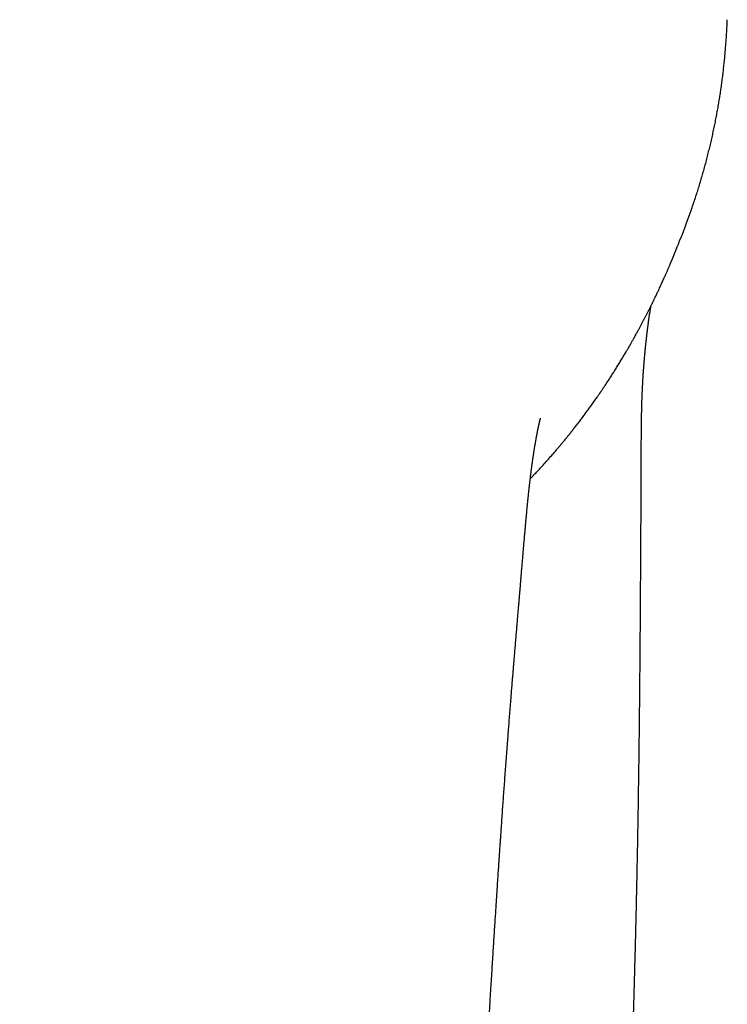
# Model space of a CAD drawing. Header units: millimetres. Extents: x 8 to 651, y 12 to 732.
# Tile 3 of 39: x 281 to 306, y 317 to 352. Entities that reach past the tile are written whole.
import ezdxf

# ---------------------------------------------------------------- set-up
doc = ezdxf.new("R2010")
doc.units = ezdxf.units.MM

msp = doc.modelspace()

# ---------------------------------------------------------------- linework, layer by layer
at = {"color": 7, "linetype": 'Continuous', "lineweight": 30}
for p, q in [((306.01, 351.709), (306.01, 351.703)), ((303.296, 341.442), (303.295, 341.433)), ((298.937, 334.026), (298.94, 334.059))]:
    msp.add_line(p, q, dxfattribs=at)
for points, knots in [([(304.749, 345.038), (304.768, 345.092), (304.81, 345.214), (304.874, 345.405), (304.94, 345.607), (305.004, 345.81), (305.065, 346.013), (305.125, 346.216), (305.183, 346.418), (305.238, 346.62), (305.292, 346.822), (305.343, 347.024), (305.393, 347.225), (305.44, 347.426), (305.486, 347.628), (305.53, 347.828), (305.571, 348.029), (305.611, 348.229), (305.649, 348.429), (305.685, 348.629), (305.719, 348.828), (305.751, 349.026), (305.781, 349.224), (305.809, 349.422), (305.836, 349.62), (305.86, 349.817), (305.883, 350.013), (305.904, 350.208), (305.924, 350.403), (305.941, 350.598), (305.957, 350.792), (305.972, 350.986), (305.984, 351.179), (305.995, 351.372), (306.004, 351.549), (306.008, 351.661), (306.01, 351.709)], [0, 0, 0, 0, 0.024556, 0.054764, 0.084984, 0.115123, 0.145171, 0.175139, 0.205035, 0.23487, 0.264653, 0.294393, 0.3241, 0.353784, 0.383454, 0.413093, 0.442692, 0.472276, 0.501856, 0.531439, 0.561038, 0.590547, 0.620065, 0.649673, 0.679324, 0.708965, 0.738559, 0.768106, 0.797722, 0.827432, 0.857229, 0.887107, 0.917058, 0.947075, 0.977148, 1, 1, 1, 1]), ([(304.607, 344.641), (304.652, 344.763), (304.7, 344.895), (304.745, 345.027), (304.749, 345.037)], [0, 0, 0, 0, 0.925134, 1, 1, 1, 1]), ([(304.282, 343.81), (304.297, 343.844), (304.361, 343.998), (304.47, 344.275), (304.561, 344.519), (304.607, 344.641)], [0, 0, 0, 0, 0.1245366, 0.5622825, 1, 1, 1, 1]), ([(299.097, 335.598), (299.12, 335.622), (299.184, 335.688), (299.29, 335.801), (299.418, 335.937), (299.554, 336.086), (299.699, 336.248), (299.82, 336.384), (299.908, 336.487), (299.963, 336.549), (300.011, 336.606), (300.053, 336.655), (300.088, 336.697), (300.118, 336.732), (300.143, 336.762), (300.163, 336.786), (300.184, 336.811), (300.21, 336.842), (300.242, 336.88), (300.283, 336.931), (300.335, 336.994), (300.398, 337.072), (300.469, 337.159), (300.546, 337.256), (300.63, 337.362), (300.719, 337.476), (300.81, 337.595), (300.904, 337.718), (301, 337.847), (301.099, 337.98), (301.182, 338.094), (301.248, 338.187), (301.299, 338.258), (301.349, 338.329), (301.397, 338.397), (301.439, 338.458), (301.476, 338.51), (301.506, 338.554), (301.53, 338.589), (301.547, 338.615), (301.561, 338.634), (301.574, 338.654), (301.59, 338.677), (301.609, 338.705), (301.63, 338.736), (301.669, 338.794), (301.726, 338.879), (301.802, 338.994), (301.882, 339.116), (301.963, 339.242), (302.045, 339.371), (302.127, 339.502), (302.213, 339.641), (302.283, 339.755), (302.336, 339.844), (302.372, 339.904), (302.408, 339.965), (302.444, 340.025), (302.476, 340.081), (302.504, 340.129), (302.528, 340.169), (302.545, 340.199), (302.558, 340.221), (302.567, 340.236), (302.575, 340.251), (302.585, 340.268), (302.598, 340.29), (302.614, 340.319), (302.635, 340.356), (302.661, 340.401), (302.688, 340.45), (302.73, 340.523), (302.782, 340.617), (302.844, 340.729), (302.901, 340.835), (302.955, 340.934), (303.004, 341.027), (303.051, 341.116), (303.097, 341.202), (303.142, 341.289), (303.187, 341.378), (303.227, 341.456), (303.261, 341.523), (303.289, 341.579), (303.317, 341.634), (303.341, 341.683), (303.36, 341.721), (303.375, 341.75), (303.387, 341.775), (303.401, 341.804), (303.418, 341.839), (303.437, 341.878), (303.459, 341.924), (303.484, 341.976), (303.511, 342.032), (303.539, 342.09), (303.566, 342.147), (303.592, 342.202), (303.621, 342.264), (303.653, 342.334), (303.688, 342.409), (303.721, 342.482), (303.753, 342.551), (303.782, 342.617), (303.811, 342.681), (303.839, 342.743), (303.871, 342.816), (303.908, 342.901), (303.941, 342.976), (303.966, 343.034), (303.981, 343.071), (303.995, 343.103), (304.006, 343.128), (304.013, 343.147), (304.019, 343.16), (304.024, 343.172), (304.029, 343.184), (304.035, 343.197), (304.04, 343.21), (304.047, 343.225), (304.054, 343.243), (304.063, 343.264), (304.072, 343.285), (304.082, 343.309), (304.091, 343.331), (304.1, 343.354), (304.11, 343.377), (304.119, 343.401), (304.129, 343.425), (304.139, 343.449), (304.149, 343.474), (304.159, 343.499), (304.168, 343.524), (304.178, 343.549), (304.189, 343.575), (304.199, 343.601), (304.209, 343.627), (304.22, 343.654), (304.231, 343.682), (304.243, 343.712), (304.256, 343.743), (304.268, 343.774), (304.277, 343.796), (304.282, 343.808), (304.283, 343.809)], [0, 0, 0, 0, 0.007242, 0.020663, 0.034738, 0.049472, 0.066442, 0.084215, 0.091201, 0.097561, 0.103269, 0.108325, 0.112417, 0.115953, 0.118934, 0.12136, 0.123383, 0.126641, 0.130686, 0.135287, 0.142296, 0.150274, 0.159222, 0.169138, 0.180218, 0.191872, 0.203992, 0.216578, 0.229629, 0.243146, 0.25713, 0.264151, 0.271285, 0.27853, 0.285489, 0.291595, 0.296843, 0.301235, 0.304771, 0.307216, 0.308975, 0.310769, 0.313122, 0.316034, 0.319303, 0.322652, 0.333617, 0.34534, 0.357821, 0.371061, 0.383735, 0.397045, 0.410989, 0.425566, 0.431467, 0.437465, 0.44356, 0.449712, 0.455283, 0.460058, 0.464036, 0.467219, 0.469077, 0.470492, 0.471747, 0.473476, 0.475703, 0.478426, 0.482273, 0.48681, 0.491953, 0.497107, 0.508955, 0.520206, 0.530861, 0.540666, 0.549907, 0.558586, 0.567103, 0.575732, 0.584472, 0.593323, 0.598831, 0.604381, 0.609943, 0.614894, 0.618987, 0.621203, 0.623523, 0.626374, 0.629756, 0.633669, 0.638113, 0.643249, 0.648936, 0.654675, 0.660221, 0.665572, 0.670729, 0.678442, 0.685677, 0.692435, 0.699146, 0.70531, 0.711, 0.716815, 0.722893, 0.73185, 0.741334, 0.745205, 0.749088, 0.752367, 0.754898, 0.756711, 0.75801, 0.759362, 0.760787, 0.762289, 0.763867, 0.765522, 0.768162, 0.770981, 0.77398, 0.777204, 0.781102, 0.785818, 0.791373, 0.79778, 0.805044, 0.813173, 0.822168, 0.832034, 0.842324, 0.853417, 0.865316, 0.878019, 0.891528, 0.905842, 0.920961, 0.938523, 0.957058, 0.976567, 0.99705, 1, 1, 1, 1]), ([(301.078, 279.286), (301.083, 279.366), (301.091, 279.529), (301.105, 279.78), (301.119, 280.041), (301.133, 280.312), (301.147, 280.567), (301.16, 280.805), (301.172, 281.023), (301.182, 281.216), (301.191, 281.38), (301.198, 281.515), (301.205, 281.646), (301.212, 281.775), (301.218, 281.9), (301.225, 282.02), (301.231, 282.13), (301.236, 282.228), (301.241, 282.317), (301.245, 282.395), (301.248, 282.462), (301.251, 282.515), (301.253, 282.556), (301.255, 282.587), (301.256, 282.613), (301.258, 282.639), (301.259, 282.671), (301.261, 282.709), (301.264, 282.755), (301.267, 282.815), (301.271, 282.888), (301.275, 282.973), (301.28, 283.063), (301.285, 283.155), (301.29, 283.25), (301.295, 283.346), (301.3, 283.445), (301.307, 283.584), (301.317, 283.766), (301.329, 283.993), (301.344, 284.293), (301.364, 284.664), (301.387, 285.104), (301.405, 285.452), (301.418, 285.706), (301.426, 285.866), (301.434, 286.026), (301.442, 286.186), (301.45, 286.346), (301.458, 286.489), (301.464, 286.614), (301.469, 286.717), (301.474, 286.81), (301.478, 286.894), (301.482, 286.967), (301.485, 287.029), (301.488, 287.079), (301.49, 287.119), (301.491, 287.154), (301.493, 287.188), (301.495, 287.228), (301.497, 287.273), (301.5, 287.334), (301.504, 287.411), (301.509, 287.506), (301.515, 287.614), (301.521, 287.749), (301.529, 287.906), (301.538, 288.082), (301.547, 288.255), (301.555, 288.425), (301.563, 288.591), (301.571, 288.753), (301.581, 288.952), (301.593, 289.187), (301.606, 289.453), (301.62, 289.745), (301.636, 290.071), (301.654, 290.438), (301.672, 290.813), (301.691, 291.198), (301.709, 291.591), (301.728, 291.986), (301.747, 292.381), (301.766, 292.777), (301.785, 293.184), (301.804, 293.603), (301.824, 294.035), (301.844, 294.479), (301.865, 294.937), (301.887, 295.407), (301.908, 295.89), (301.93, 296.383), (301.953, 296.885), (301.975, 297.397), (301.998, 297.921), (302.017, 298.369), (302.033, 298.738), (302.045, 299.024), (302.057, 299.312), (302.069, 299.595), (302.081, 299.869), (302.092, 300.132), (302.102, 300.376), (302.112, 300.603), (302.12, 300.812), (302.129, 301.012), (302.136, 301.203), (302.144, 301.383), (302.151, 301.554), (302.157, 301.714), (302.164, 301.865), (302.169, 302.007), (302.175, 302.138), (302.18, 302.26), (302.184, 302.364), (302.187, 302.453), (302.19, 302.528), (302.193, 302.597), (302.196, 302.661), (302.198, 302.725), (302.201, 302.797), (302.204, 302.878), (302.208, 302.97), (302.212, 303.067), (302.216, 303.165), (302.22, 303.262), (302.223, 303.357), (302.227, 303.457), (302.232, 303.567), (302.236, 303.689), (302.242, 303.82), (302.247, 303.962), (302.253, 304.113), (302.259, 304.274), (302.266, 304.444), (302.273, 304.625), (302.281, 304.816), (302.288, 305.015), (302.296, 305.223), (302.305, 305.439), (302.314, 305.665), (302.322, 305.885), (302.331, 306.098), (302.339, 306.303), (302.347, 306.515), (302.356, 306.733), (302.365, 306.957), (302.374, 307.188), (302.383, 307.423), (302.392, 307.659), (302.401, 307.892), (302.41, 308.119), (302.419, 308.337), (302.427, 308.545), (302.435, 308.743), (302.442, 308.931), (302.449, 309.11), (302.455, 309.279), (302.462, 309.438), (302.467, 309.587), (302.473, 309.726), (302.478, 309.853), (302.482, 309.968), (302.486, 310.072), (302.49, 310.167), (302.493, 310.253), (302.496, 310.331), (302.499, 310.402), (302.501, 310.464), (302.503, 310.515), (302.504, 310.558), (302.506, 310.594), (302.507, 310.624), (302.508, 310.653), (302.509, 310.687), (302.511, 310.731), (302.513, 310.786), (302.516, 310.852), (302.518, 310.928), (302.522, 311.015), (302.525, 311.109), (302.529, 311.209), (302.533, 311.313), (302.537, 311.42), (302.541, 311.527), (302.546, 311.665), (302.552, 311.832), (302.56, 312.037), (302.567, 312.246), (302.575, 312.456), (302.582, 312.645), (302.588, 312.815), (302.594, 312.968), (302.599, 313.119), (302.604, 313.272), (302.61, 313.428), (302.615, 313.581), (302.621, 313.73), (302.626, 313.876), (302.63, 314.001), (302.633, 314.1), (302.636, 314.169), (302.638, 314.226), (302.639, 314.268), (302.64, 314.298), (302.641, 314.318), (302.642, 314.337), (302.642, 314.357), (302.643, 314.383), (302.644, 314.415), (302.646, 314.455), (302.647, 314.504), (302.649, 314.561), (302.651, 314.625), (302.654, 314.697), (302.659, 314.866), (302.668, 315.128), (302.678, 315.413), (302.684, 315.626), (302.689, 315.77), (302.694, 315.913), (302.698, 316.051), (302.702, 316.181), (302.706, 316.294), (302.709, 316.39), (302.711, 316.471), (302.713, 316.546), (302.715, 316.613), (302.717, 316.672), (302.719, 316.721), (302.72, 316.766), (302.721, 316.813), (302.723, 316.87), (302.725, 316.937), (302.728, 317.014), (302.73, 317.101), (302.737, 317.349), (302.748, 317.718), (302.762, 318.201), (302.771, 318.545), (302.777, 318.784), (302.781, 318.919), (302.784, 319.047), (302.787, 319.167), (302.79, 319.276), (302.793, 319.377), (302.795, 319.468), (302.797, 319.55), (302.799, 319.622), (302.8, 319.685), (302.802, 319.741), (302.803, 319.797), (302.804, 319.857), (302.806, 319.937), (302.809, 320.037), (302.812, 320.156), (302.814, 320.278), (302.817, 320.402), (302.82, 320.528), (302.824, 320.681), (302.828, 320.862), (302.832, 321.073), (302.837, 321.293), (302.842, 321.522), (302.847, 321.762), (302.852, 322.015), (302.857, 322.28), (302.863, 322.556), (302.868, 322.842), (302.873, 323.138), (302.879, 323.445), (302.884, 323.742), (302.889, 324.027), (302.893, 324.298), (302.897, 324.574), (302.901, 324.851), (302.906, 325.15), (302.91, 325.465), (302.915, 325.797), (302.919, 326.112), (302.922, 326.412), (302.926, 326.697), (302.929, 326.97), (302.932, 327.231), (302.934, 327.48), (302.937, 327.716), (302.939, 327.926), (302.941, 328.111), (302.942, 328.274), (302.944, 328.437), (302.945, 328.604), (302.947, 328.779), (302.949, 328.961), (302.95, 329.145), (302.952, 329.328), (302.953, 329.512), (302.955, 329.701), (302.956, 329.897), (302.958, 330.098), (302.959, 330.306), (302.961, 330.516), (302.962, 330.728), (302.964, 330.934), (302.965, 331.131), (302.966, 331.316), (302.967, 331.488), (302.968, 331.648), (302.969, 331.785), (302.97, 331.9), (302.97, 331.997), (302.971, 332.094), (302.972, 332.194), (302.972, 332.302), (302.973, 332.418), (302.974, 332.542), (302.974, 332.676), (302.975, 332.82), (302.976, 332.975), (302.977, 333.135), (302.978, 333.297), (302.979, 333.459), (302.98, 333.688), (302.982, 333.984), (302.984, 334.347), (302.985, 334.712), (302.987, 335.085), (302.988, 335.469), (302.989, 335.789), (302.99, 336.036), (302.991, 336.205), (302.991, 336.364), (302.991, 336.514), (302.992, 336.655), (302.992, 336.778), (302.993, 336.885), (302.994, 336.977), (302.994, 337.064), (302.995, 337.145), (302.996, 337.222), (302.996, 337.296), (302.997, 337.369), (302.998, 337.446), (302.999, 337.53), (303, 337.618), (303.002, 337.711), (303.003, 337.797), (303.005, 337.874), (303.006, 337.939), (303.007, 337.999), (303.009, 338.053), (303.01, 338.102), (303.011, 338.15), (303.013, 338.202), (303.014, 338.259), (303.016, 338.319), (303.018, 338.38), (303.021, 338.444), (303.023, 338.512), (303.026, 338.579), (303.028, 338.641), (303.031, 338.7), (303.034, 338.757), (303.036, 338.816), (303.039, 338.876), (303.043, 338.941), (303.047, 339.012), (303.051, 339.088), (303.056, 339.166), (303.061, 339.243), (303.065, 339.31), (303.069, 339.366), (303.072, 339.41), (303.075, 339.449), (303.078, 339.487), (303.081, 339.526), (303.084, 339.569), (303.088, 339.62), (303.093, 339.677), (303.098, 339.738), (303.103, 339.801), (303.109, 339.872), (303.116, 339.949), (303.123, 340.026), (303.13, 340.095), (303.136, 340.157), (303.141, 340.203), (303.144, 340.237), (303.146, 340.259), (303.149, 340.282), (303.151, 340.307), (303.154, 340.333), (303.157, 340.361), (303.16, 340.391), (303.164, 340.421), (303.167, 340.45), (303.17, 340.48), (303.173, 340.51), (303.177, 340.54), (303.18, 340.566), (303.183, 340.591), (303.186, 340.621), (303.19, 340.655), (303.195, 340.694), (303.199, 340.733), (303.203, 340.765), (303.206, 340.789), (303.208, 340.809), (303.211, 340.827), (303.214, 340.85), (303.217, 340.881), (303.222, 340.922), (303.228, 340.968), (303.234, 341.013), (303.24, 341.055), (303.244, 341.09), (303.249, 341.121), (303.253, 341.152), (303.257, 341.183), (303.262, 341.218), (303.267, 341.256), (303.272, 341.294), (303.277, 341.326), (303.281, 341.357), (303.285, 341.386), (303.289, 341.411), (303.291, 341.426), (303.292, 341.433)], [0, 0, 0, 0, 0.003955, 0.008037, 0.012251, 0.016601, 0.021093, 0.02448, 0.027947, 0.031495, 0.033624, 0.035782, 0.037874, 0.039836, 0.041907, 0.04381, 0.045545, 0.047111, 0.048509, 0.049739, 0.050801, 0.051694, 0.052278, 0.052758, 0.053134, 0.053517, 0.054015, 0.054628, 0.055357, 0.056202, 0.057443, 0.058831, 0.060258, 0.061719, 0.063214, 0.064744, 0.066307, 0.067904, 0.071362, 0.074968, 0.078724, 0.085642, 0.092621, 0.099657, 0.102178, 0.104706, 0.107242, 0.109785, 0.112335, 0.114826, 0.116614, 0.118247, 0.119724, 0.121046, 0.122213, 0.123224, 0.123968, 0.124597, 0.125112, 0.125624, 0.126242, 0.126966, 0.127795, 0.129107, 0.130619, 0.132331, 0.134241, 0.137006, 0.139814, 0.142561, 0.145245, 0.147867, 0.150427, 0.152925, 0.157343, 0.161554, 0.165556, 0.171215, 0.177013, 0.182952, 0.18903, 0.19525, 0.201609, 0.207734, 0.213985, 0.220404, 0.227025, 0.23385, 0.240876, 0.248105, 0.255537, 0.263171, 0.271007, 0.278901, 0.286991, 0.295276, 0.303757, 0.30823, 0.312756, 0.317335, 0.32185, 0.326182, 0.330329, 0.334292, 0.337762, 0.341078, 0.344238, 0.347244, 0.350095, 0.35279, 0.355331, 0.357716, 0.359947, 0.362023, 0.363943, 0.365709, 0.366987, 0.36817, 0.369258, 0.370249, 0.371214, 0.372297, 0.37362, 0.375088, 0.376661, 0.378214, 0.379741, 0.381244, 0.382746, 0.384526, 0.386457, 0.388541, 0.390778, 0.393168, 0.395712, 0.398411, 0.401265, 0.404275, 0.407442, 0.410707, 0.414124, 0.417697, 0.421425, 0.424559, 0.427796, 0.431137, 0.434581, 0.43813, 0.441785, 0.445542, 0.449253, 0.452994, 0.456584, 0.460022, 0.463307, 0.466439, 0.469417, 0.472241, 0.474909, 0.477422, 0.479779, 0.481979, 0.484021, 0.485803, 0.487444, 0.488944, 0.490304, 0.491522, 0.492659, 0.493637, 0.494455, 0.495114, 0.495649, 0.496158, 0.496523, 0.497055, 0.497755, 0.498624, 0.499661, 0.500868, 0.502244, 0.503789, 0.505318, 0.506984, 0.508707, 0.510401, 0.512064, 0.515242, 0.518303, 0.521794, 0.525116, 0.528269, 0.530771, 0.533155, 0.535516, 0.537929, 0.540397, 0.542918, 0.545181, 0.547485, 0.549828, 0.551096, 0.55218, 0.55308, 0.553796, 0.554202, 0.55451, 0.554748, 0.555063, 0.555475, 0.555985, 0.556592, 0.557373, 0.558272, 0.55929, 0.560427, 0.561677, 0.567327, 0.57285, 0.575155, 0.577437, 0.579696, 0.581911, 0.583978, 0.585882, 0.587262, 0.588542, 0.58972, 0.590795, 0.591733, 0.59252, 0.59312, 0.593856, 0.594752, 0.595808, 0.597025, 0.598401, 0.599938, 0.608791, 0.615877, 0.622888, 0.625075, 0.627239, 0.629274, 0.63116, 0.632899, 0.634489, 0.635931, 0.637224, 0.638369, 0.639366, 0.640202, 0.641042, 0.641988, 0.643042, 0.644839, 0.646746, 0.648682, 0.650646, 0.652639, 0.654661, 0.657895, 0.661209, 0.664705, 0.668305, 0.672103, 0.676099, 0.680292, 0.68468, 0.68918, 0.693866, 0.698737, 0.703791, 0.707966, 0.712256, 0.716661, 0.721088, 0.725394, 0.730848, 0.736094, 0.741134, 0.745844, 0.750361, 0.754684, 0.758816, 0.762756, 0.766506, 0.770067, 0.772733, 0.775282, 0.777815, 0.780466, 0.783237, 0.786126, 0.789133, 0.791945, 0.794853, 0.797855, 0.800951, 0.804141, 0.807424, 0.810799, 0.814154, 0.817474, 0.820597, 0.823522, 0.826251, 0.828784, 0.831123, 0.832749, 0.834267, 0.835733, 0.837315, 0.839024, 0.840861, 0.842824, 0.844913, 0.847237, 0.849698, 0.852266, 0.854835, 0.857398, 0.859953, 0.865733, 0.871476, 0.877206, 0.883103, 0.889207, 0.895514, 0.898317, 0.900984, 0.903504, 0.905878, 0.908107, 0.910192, 0.91173, 0.913182, 0.91455, 0.915834, 0.917034, 0.918202, 0.919302, 0.920543, 0.921876, 0.923293, 0.924785, 0.926345, 0.927434, 0.928527, 0.929516, 0.930393, 0.931164, 0.93195, 0.932792, 0.933792, 0.93481, 0.935837, 0.936913, 0.938127, 0.939384, 0.940493, 0.941462, 0.942564, 0.9436, 0.944685, 0.945865, 0.947186, 0.948614, 0.950111, 0.951583, 0.952977, 0.953935, 0.954768, 0.955519, 0.9562, 0.956945, 0.957776, 0.958749, 0.959899, 0.961142, 0.9624, 0.96367, 0.965432, 0.967028, 0.968432, 0.969724, 0.97089, 0.971361, 0.971832, 0.972321, 0.972828, 0.973406, 0.973986, 0.974668, 0.975338, 0.975961, 0.976536, 0.977298, 0.977955, 0.97851, 0.979048, 0.979706, 0.980494, 0.98142, 0.982372, 0.983138, 0.983642, 0.984078, 0.984506, 0.984935, 0.985722, 0.986708, 0.98785, 0.989084, 0.990025, 0.990931, 0.991733, 0.992359, 0.99323, 0.994203, 0.995343, 0.996119, 0.997038, 0.997935, 0.998684, 0.999393, 1, 1, 1, 1]), ([(303.301, 341.45), (303.304, 341.468), (303.309, 341.503), (303.317, 341.553), (303.323, 341.596), (303.329, 341.633), (303.333, 341.657), (303.335, 341.669), (303.335, 341.67)], [0, 0, 0, 0, 0.248732, 0.471605, 0.66851, 0.839347, 0.984035, 1, 1, 1, 1]), ([(298.938, 334.026), (298.939, 334.036), (298.942, 334.067), (298.946, 334.122), (298.953, 334.192), (298.959, 334.269), (298.967, 334.353), (298.976, 334.445), (298.983, 334.527), (298.99, 334.597), (298.996, 334.654), (299.001, 334.71), (299.006, 334.76), (299.01, 334.801), (299.013, 334.833), (299.016, 334.858), (299.018, 334.88), (299.021, 334.904), (299.024, 334.934), (299.027, 334.969), (299.031, 335.008), (299.036, 335.048), (299.04, 335.09), (299.044, 335.131), (299.049, 335.174), (299.055, 335.226), (299.061, 335.287), (299.069, 335.358), (299.077, 335.425), (299.083, 335.48), (299.088, 335.521), (299.092, 335.552), (299.095, 335.578), (299.098, 335.601), (299.101, 335.624), (299.104, 335.653), (299.108, 335.689), (299.113, 335.728), (299.118, 335.768), (299.124, 335.812), (299.13, 335.86), (299.137, 335.914), (299.144, 335.969), (299.152, 336.028), (299.16, 336.092), (299.169, 336.152), (299.176, 336.204), (299.181, 336.243), (299.186, 336.275), (299.19, 336.304), (299.195, 336.335), (299.2, 336.368), (299.206, 336.409), (299.213, 336.459), (299.222, 336.515), (299.23, 336.571), (299.239, 336.624), (299.247, 336.672), (299.253, 336.714), (299.259, 336.748), (299.264, 336.778), (299.269, 336.809), (299.275, 336.845), (299.283, 336.888), (299.291, 336.935), (299.299, 336.982), (299.308, 337.029), (299.316, 337.071), (299.322, 337.104), (299.326, 337.127), (299.33, 337.146), (299.333, 337.165), (299.337, 337.184), (299.341, 337.205), (299.346, 337.228), (299.351, 337.253), (299.355, 337.274), (299.359, 337.291), (299.361, 337.303), (299.363, 337.313), (299.365, 337.321), (299.366, 337.328), (299.368, 337.338), (299.371, 337.35), (299.374, 337.363), (299.376, 337.376), (299.379, 337.388), (299.381, 337.4), (299.384, 337.411), (299.387, 337.424), (299.389, 337.435), (299.392, 337.446), (299.394, 337.457), (299.397, 337.469), (299.399, 337.481), (299.402, 337.493), (299.405, 337.504), (299.407, 337.513), (299.408, 337.52), (299.41, 337.527), (299.412, 337.535), (299.414, 337.544), (299.417, 337.555), (299.419, 337.564), (299.421, 337.573), (299.423, 337.582), (299.426, 337.592), (299.428, 337.602), (299.431, 337.612), (299.433, 337.621), (299.435, 337.627), (299.436, 337.633), (299.437, 337.638), (299.438, 337.642), (299.439, 337.646), (299.441, 337.651), (299.442, 337.656), (299.443, 337.662), (299.445, 337.666), (299.446, 337.67), (299.446, 337.673), (299.447, 337.676), (299.448, 337.68), (299.449, 337.684), (299.451, 337.689), (299.452, 337.694), (299.453, 337.698), (299.454, 337.702), (299.455, 337.705), (299.456, 337.708), (299.457, 337.71), (299.457, 337.713), (299.458, 337.716), (299.459, 337.719), (299.46, 337.721), (299.46, 337.723), (299.46, 337.724), (299.461, 337.725), (299.461, 337.725), (299.461, 337.725), (299.461, 337.725)], [0, 0, 0, 0, 0.0049314, 0.01615, 0.0281128, 0.0413623, 0.0560046, 0.0720345, 0.0894462, 0.0991949, 0.1093261, 0.1196239, 0.1285934, 0.1359508, 0.1416108, 0.1457214, 0.1491369, 0.1537424, 0.1598124, 0.1672273, 0.1753095, 0.183386, 0.1914607, 0.1995372, 0.2076197, 0.2157119, 0.2284571, 0.2412511, 0.253459, 0.2641351, 0.2704006, 0.2759875, 0.2808988, 0.285138, 0.2893226, 0.2946265, 0.3023284, 0.3104606, 0.3183723, 0.3260642, 0.3373007, 0.3480395, 0.3592307, 0.3716115, 0.3851775, 0.3999238, 0.4100689, 0.418594, 0.4253434, 0.4315951, 0.43834, 0.4457994, 0.4543359, 0.4666968, 0.4800484, 0.4938855, 0.506916, 0.5189397, 0.529423, 0.5380133, 0.5450929, 0.5526348, 0.5626441, 0.5741642, 0.5870509, 0.6003348, 0.614332, 0.6288484, 0.6372767, 0.6444075, 0.6507348, 0.6563197, 0.6622313, 0.6693301, 0.6775851, 0.6860116, 0.6952016, 0.7002954, 0.7048389, 0.7084635, 0.7111705, 0.7138645, 0.7176204, 0.7224389, 0.727786, 0.7335743, 0.7382644, 0.74275, 0.7478606, 0.75351, 0.7587855, 0.7632987, 0.7681557, 0.7736308, 0.7800315, 0.785806, 0.791677, 0.7964136, 0.7999734, 0.8026909, 0.8071679, 0.8130428, 0.8193199, 0.8247494, 0.8298878, 0.8352347, 0.8414436, 0.8489017, 0.8560636, 0.8619005, 0.8664997, 0.8705784, 0.8742994, 0.8777411, 0.8808386, 0.8849076, 0.8899371, 0.8948441, 0.8988918, 0.9020815, 0.9047998, 0.9077517, 0.9116536, 0.9160011, 0.9212424, 0.9273725, 0.932984, 0.9375311, 0.9416546, 0.9457049, 0.9500075, 0.9548891, 0.9610367, 0.9682194, 0.9747957, 0.9803172, 0.9851609, 0.9898869, 0.9945352, 1, 1, 1, 1]), ([(297.683, 317.156), (297.687, 317.221), (297.698, 317.407), (297.717, 317.71), (297.739, 318.06), (297.76, 318.399), (297.78, 318.725), (297.8, 319.04), (297.819, 319.343), (297.838, 319.638), (297.856, 319.925), (297.874, 320.204), (297.891, 320.471), (297.907, 320.724), (297.923, 320.964), (297.938, 321.193), (297.952, 321.411), (297.966, 321.617), (297.979, 321.81), (297.991, 321.989), (298.002, 322.154), (298.012, 322.306), (298.021, 322.436), (298.028, 322.545), (298.034, 322.636), (298.04, 322.719), (298.045, 322.799), (298.051, 322.877), (298.056, 322.957), (298.066, 323.097), (298.08, 323.301), (298.099, 323.571), (298.118, 323.853), (298.138, 324.134), (298.158, 324.415), (298.178, 324.692), (298.199, 324.977), (298.22, 325.267), (298.242, 325.563), (298.265, 325.865), (298.288, 326.172), (298.31, 326.463), (298.331, 326.737), (298.351, 326.997), (298.372, 327.266), (298.394, 327.546), (298.415, 327.809), (298.434, 328.053), (298.453, 328.277), (298.468, 328.471), (298.481, 328.629), (298.491, 328.745), (298.499, 328.848), (298.507, 328.939), (298.513, 329.016), (298.519, 329.081), (298.523, 329.133), (298.526, 329.17), (298.528, 329.194), (298.529, 329.21), (298.531, 329.228), (298.533, 329.258), (298.537, 329.298), (298.541, 329.346), (298.545, 329.4), (298.55, 329.461), (298.557, 329.535), (298.564, 329.625), (298.573, 329.733), (298.583, 329.847), (298.593, 329.965), (298.603, 330.081), (298.614, 330.215), (298.627, 330.366), (298.641, 330.531), (298.655, 330.701), (298.67, 330.874), (298.685, 331.049), (298.699, 331.212), (298.712, 331.366), (298.724, 331.508), (298.735, 331.643), (298.746, 331.77), (298.757, 331.901), (298.768, 332.035), (298.779, 332.17), (298.79, 332.295), (298.799, 332.411), (298.808, 332.519), (298.816, 332.62), (298.824, 332.712), (298.83, 332.781), (298.834, 332.831), (298.837, 332.868), (298.84, 332.91), (298.844, 332.96), (298.85, 333.02), (298.856, 333.092), (298.863, 333.176), (298.871, 333.27), (298.88, 333.373), (298.89, 333.48), (298.899, 333.588), (298.909, 333.697), (298.917, 333.792), (298.924, 333.87), (298.928, 333.925), (298.932, 333.97), (298.935, 334.004), (298.937, 334.028), (298.939, 334.047), (298.94, 334.056), (298.94, 334.06)], [0, 0, 0, 0, 0.011513, 0.032813, 0.053416, 0.073321, 0.09253, 0.111042, 0.128858, 0.145979, 0.16317, 0.179599, 0.195266, 0.210172, 0.224317, 0.237702, 0.250649, 0.262795, 0.274142, 0.284689, 0.294436, 0.303384, 0.311533, 0.317375, 0.322724, 0.327581, 0.332154, 0.336789, 0.341489, 0.346256, 0.361574, 0.377535, 0.394138, 0.411384, 0.427326, 0.443761, 0.46056, 0.477696, 0.495169, 0.51298, 0.531129, 0.549711, 0.564464, 0.579808, 0.595745, 0.612275, 0.629398, 0.642333, 0.655588, 0.66916, 0.676788, 0.683648, 0.689738, 0.695061, 0.699689, 0.703521, 0.706555, 0.708792, 0.71023, 0.710707, 0.711723, 0.71346, 0.715904, 0.718792, 0.722022, 0.725595, 0.72951, 0.735264, 0.741627, 0.748589, 0.755651, 0.762541, 0.769261, 0.779474, 0.789264, 0.79863, 0.809594, 0.819914, 0.829592, 0.838627, 0.84702, 0.854885, 0.862396, 0.869556, 0.878057, 0.886003, 0.893392, 0.900225, 0.906502, 0.91255, 0.917973, 0.922769, 0.924813, 0.926865, 0.92935, 0.932296, 0.935703, 0.940136, 0.945165, 0.950791, 0.957015, 0.963835, 0.969974, 0.976527, 0.983495, 0.987133, 0.990597, 0.993566, 0.995489, 0.997176, 0.998663, 1, 1, 1, 1]), ([(281.182, 264.673), (281.223, 264.673), (281.342, 264.673), (281.533, 264.675), (281.751, 264.678), (281.956, 264.683), (282.147, 264.689), (282.32, 264.696), (282.475, 264.702), (282.615, 264.709), (282.742, 264.716), (282.859, 264.723), (282.964, 264.729), (283.054, 264.735), (283.129, 264.74), (283.192, 264.745), (283.246, 264.749), (283.292, 264.752), (283.33, 264.755), (283.359, 264.757), (283.38, 264.759), (283.393, 264.76), (283.404, 264.761), (283.416, 264.762), (283.435, 264.763), (283.46, 264.765), (283.49, 264.768), (283.537, 264.772), (283.603, 264.777), (283.689, 264.785), (283.789, 264.794), (283.901, 264.805), (284.026, 264.817), (284.159, 264.831), (284.294, 264.846), (284.446, 264.863), (284.613, 264.882), (284.748, 264.899), (284.835, 264.91), (284.874, 264.915), (284.909, 264.92), (284.938, 264.924), (284.959, 264.926), (284.976, 264.929), (285, 264.932), (285.037, 264.937), (285.09, 264.944), (285.156, 264.953), (285.231, 264.964), (285.312, 264.975), (285.391, 264.987), (285.479, 265), (285.575, 265.014), (285.676, 265.03), (285.773, 265.045), (285.867, 265.061), (285.949, 265.074), (286.019, 265.086), (286.074, 265.096), (286.125, 265.105), (286.165, 265.112), (286.194, 265.117), (286.214, 265.121), (286.232, 265.124), (286.255, 265.128), (286.285, 265.134), (286.323, 265.141), (286.369, 265.15), (286.422, 265.16), (286.482, 265.171), (286.625, 265.199), (286.834, 265.242), (287.105, 265.303), (287.322, 265.354), (287.497, 265.398), (287.633, 265.433), (287.766, 265.469), (287.896, 265.505), (288.022, 265.541), (288.146, 265.578), (288.264, 265.614), (288.375, 265.649), (288.477, 265.683), (288.568, 265.713), (288.649, 265.741), (288.72, 265.766), (288.781, 265.788), (288.832, 265.806), (288.873, 265.821), (288.901, 265.832), (288.919, 265.838), (288.93, 265.842), (288.942, 265.847), (288.96, 265.854), (288.986, 265.863), (289.017, 265.875), (289.051, 265.889), (289.112, 265.912), (289.2, 265.947), (289.321, 265.997), (289.452, 266.053), (289.593, 266.115), (289.742, 266.184), (289.9, 266.259), (290.066, 266.343), (290.242, 266.436), (290.42, 266.534), (290.6, 266.639), (290.781, 266.75), (290.968, 266.871), (291.161, 267.002), (291.358, 267.144), (291.548, 267.29), (291.731, 267.439), (291.903, 267.588), (292.073, 267.743), (292.237, 267.902), (292.393, 268.062), (292.55, 268.235), (292.708, 268.419), (292.864, 268.616), (293.01, 268.815), (293.146, 269.016), (293.273, 269.218), (293.39, 269.418), (293.496, 269.615), (293.593, 269.805), (293.672, 269.97), (293.735, 270.109), (293.785, 270.224), (293.833, 270.336), (293.877, 270.446), (293.919, 270.552), (293.96, 270.658), (293.998, 270.763), (294.034, 270.863), (294.065, 270.952), (294.092, 271.031), (294.113, 271.094), (294.129, 271.143), (294.141, 271.181), (294.151, 271.213), (294.161, 271.244), (294.172, 271.279), (294.186, 271.324), (294.203, 271.379), (294.222, 271.443), (294.244, 271.518), (294.269, 271.602), (294.295, 271.697), (294.327, 271.811), (294.361, 271.942), (294.398, 272.085), (294.441, 272.263), (294.49, 272.473), (294.543, 272.713), (294.593, 272.958), (294.641, 273.206), (294.686, 273.456), (294.728, 273.698), (294.766, 273.933), (294.8, 274.159), (294.834, 274.391), (294.866, 274.625), (294.897, 274.863), (294.924, 275.09), (294.948, 275.296), (294.969, 275.483), (294.987, 275.651), (295.004, 275.814), (295.021, 275.974), (295.036, 276.134), (295.058, 276.363), (295.085, 276.663), (295.125, 277.126), (295.17, 277.68), (295.207, 278.146), (295.229, 278.428), (295.237, 278.53), (295.245, 278.632), (295.253, 278.732), (295.26, 278.829), (295.267, 278.917), (295.273, 278.995), (295.278, 279.063), (295.282, 279.119), (295.285, 279.162), (295.288, 279.195), (295.29, 279.222), (295.291, 279.243), (295.293, 279.259), (295.294, 279.275), (295.295, 279.297), (295.298, 279.329), (295.301, 279.366), (295.304, 279.408), (295.307, 279.453), (295.31, 279.499), (295.315, 279.566), (295.322, 279.655), (295.33, 279.767), (295.339, 279.885), (295.348, 280.006), (295.364, 280.241), (295.388, 280.572), (295.418, 280.998), (295.449, 281.446), (295.482, 281.932), (295.518, 282.453), (295.552, 282.963), (295.586, 283.46), (295.618, 283.946), (295.649, 284.405), (295.678, 284.839), (295.705, 285.249), (295.731, 285.651), (295.757, 286.05), (295.783, 286.449), (295.82, 287.028), (295.868, 287.79), (295.931, 288.795), (295.998, 289.863), (296.068, 290.994), (296.132, 292.033), (296.19, 292.98), (296.242, 293.83), (296.294, 294.673), (296.342, 295.445), (296.385, 296.149), (296.424, 296.784), (296.462, 297.411), (296.494, 297.932), (296.52, 298.347), (296.539, 298.657), (296.558, 298.959), (296.576, 299.252), (296.591, 299.49), (296.602, 299.676), (296.611, 299.813), (296.619, 299.947), (296.627, 300.079), (296.634, 300.198), (296.641, 300.302), (296.646, 300.389), (296.65, 300.458), (296.654, 300.509), (296.656, 300.541), (296.657, 300.564), (296.658, 300.58), (296.659, 300.597), (296.66, 300.617), (296.662, 300.647), (296.665, 300.691), (296.669, 300.75), (296.673, 300.82), (296.678, 300.903), (296.684, 300.998), (296.69, 301.104), (296.698, 301.221), (296.706, 301.348), (296.714, 301.487), (296.723, 301.636), (296.733, 301.795), (296.744, 301.964), (296.755, 302.142), (296.766, 302.329), (296.779, 302.524), (296.791, 302.729), (296.805, 302.95), (296.82, 303.186), (296.835, 303.439), (296.852, 303.703), (296.869, 303.978), (296.887, 304.264), (296.905, 304.556), (296.923, 304.852), (296.942, 305.153), (296.961, 305.463), (296.981, 305.784), (297.001, 306.114), (297.023, 306.454), (297.044, 306.805), (297.067, 307.165), (297.09, 307.535), (297.113, 307.912), (297.137, 308.297), (297.161, 308.69), (297.186, 309.092), (297.212, 309.506), (297.239, 309.932), (297.266, 310.37), (297.294, 310.819), (297.322, 311.277), (297.351, 311.742), (297.38, 312.215), (297.41, 312.693), (297.44, 313.182), (297.473, 313.712), (297.508, 314.286), (297.547, 314.905), (297.586, 315.537), (297.626, 316.182), (297.659, 316.724), (297.679, 317.049), (297.686, 317.156)], [0, 0, 0, 0, 0.002011, 0.005753, 0.009277, 0.012583, 0.015671, 0.018539, 0.020977, 0.02323, 0.025299, 0.027184, 0.028885, 0.030402, 0.03155, 0.032564, 0.033444, 0.034191, 0.034804, 0.035284, 0.035607, 0.035818, 0.035932, 0.036119, 0.036422, 0.03684, 0.037342, 0.037881, 0.039128, 0.040534, 0.042101, 0.043957, 0.045996, 0.048205, 0.050426, 0.052615, 0.055625, 0.058573, 0.059226, 0.059876, 0.060471, 0.060938, 0.061278, 0.061513, 0.061788, 0.062443, 0.063308, 0.064384, 0.065669, 0.067022, 0.068318, 0.069555, 0.071352, 0.07301, 0.074538, 0.076072, 0.077669, 0.078574, 0.079498, 0.080381, 0.08108, 0.081494, 0.08179, 0.082046, 0.082405, 0.08291, 0.083539, 0.084291, 0.085167, 0.086168, 0.087244, 0.092222, 0.096529, 0.10071, 0.103026, 0.105298, 0.107525, 0.109705, 0.111837, 0.11392, 0.115949, 0.117845, 0.119573, 0.121133, 0.122524, 0.123744, 0.124792, 0.125669, 0.126373, 0.126904, 0.127125, 0.127293, 0.127461, 0.127768, 0.12822, 0.128794, 0.129389, 0.129994, 0.131954, 0.134005, 0.13635, 0.138827, 0.14148, 0.144314, 0.14733, 0.150531, 0.153921, 0.157198, 0.160638, 0.164242, 0.168009, 0.17194, 0.176035, 0.179638, 0.18336, 0.187109, 0.190796, 0.194421, 0.19799, 0.202129, 0.206201, 0.210203, 0.214122, 0.218014, 0.221784, 0.225409, 0.228876, 0.232191, 0.234283, 0.236316, 0.238292, 0.240212, 0.242076, 0.243827, 0.245748, 0.247474, 0.249008, 0.250351, 0.251507, 0.252236, 0.252872, 0.253437, 0.253872, 0.254468, 0.255225, 0.256143, 0.257242, 0.258505, 0.259931, 0.261519, 0.263267, 0.265702, 0.268104, 0.270466, 0.274585, 0.27858, 0.282458, 0.286724, 0.290847, 0.29483, 0.298678, 0.302393, 0.305976, 0.310032, 0.313911, 0.317615, 0.321146, 0.324007, 0.326747, 0.329377, 0.331978, 0.334568, 0.337147, 0.343186, 0.349173, 0.359746, 0.370189, 0.371846, 0.373499, 0.37515, 0.376799, 0.37841, 0.379839, 0.381106, 0.382213, 0.383158, 0.383798, 0.384335, 0.384769, 0.3851, 0.385335, 0.385546, 0.385907, 0.386418, 0.387061, 0.387748, 0.388468, 0.38922, 0.390006, 0.391707, 0.393545, 0.395493, 0.397445, 0.399387, 0.406936, 0.413563, 0.420083, 0.428732, 0.437185, 0.445441, 0.453502, 0.461368, 0.469041, 0.475835, 0.48247, 0.488954, 0.4954, 0.501854, 0.508316, 0.52358, 0.538883, 0.557148, 0.575461, 0.593826, 0.607635, 0.621464, 0.635139, 0.648598, 0.659023, 0.669316, 0.679477, 0.689506, 0.694635, 0.699672, 0.704564, 0.709312, 0.713916, 0.716164, 0.718376, 0.720552, 0.722692, 0.72478, 0.726359, 0.727759, 0.728978, 0.729702, 0.730271, 0.730548, 0.730779, 0.731055, 0.731379, 0.731748, 0.732546, 0.733499, 0.734608, 0.735969, 0.737508, 0.739227, 0.741124, 0.743199, 0.745451, 0.747866, 0.750445, 0.753186, 0.75609, 0.759101, 0.762269, 0.765593, 0.769075, 0.772994, 0.777094, 0.781375, 0.785838, 0.790483, 0.795309, 0.800025, 0.804903, 0.809942, 0.815142, 0.820503, 0.826026, 0.83171, 0.837556, 0.843562, 0.84973, 0.855945, 0.862315, 0.868841, 0.875522, 0.882485, 0.889608, 0.896893, 0.90434, 0.911947, 0.919576, 0.92736, 0.9353, 0.943396, 0.953237, 0.963298, 0.97358, 0.984083, 0.994807, 1, 1, 1, 1])]:
    msp.add_open_spline(points, degree=3, knots=knots, dxfattribs=at)

doc.saveas('drawing.dxf')
